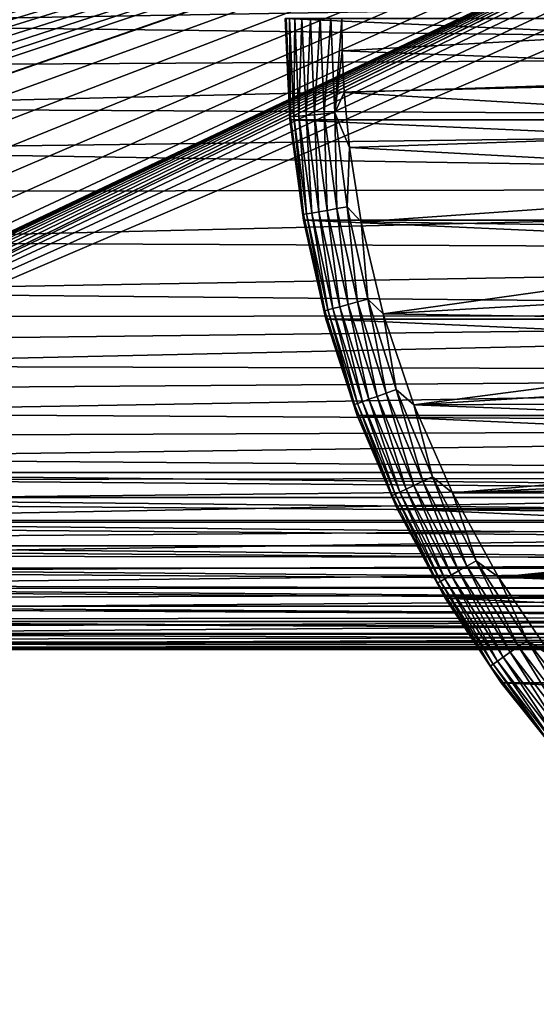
# Model space of a CAD drawing. Header units: millimetres. Extents: x -105 to 105, y -92 to 30.
# Tile 224 of 247: x 38 to 52, y -26 to 0. Entities that reach past the tile are written whole.
import ezdxf

# ---------------------------------------------------------------- set-up
doc = ezdxf.new("R2010")
doc.units = ezdxf.units.MM
doc.header["$LTSCALE"] = 59.53398
for name, color, linetype in [('108', 7, 'CONTINUOUS'), ('109', 7, 'CONTINUOUS'), ('110', 7, 'CONTINUOUS'), ('111', 7, 'CONTINUOUS'), ('148', 7, 'CONTINUOUS'), ('149', 7, 'CONTINUOUS'), ('65', 7, 'CONTINUOUS'), ('74', 7, 'CONTINUOUS')]:
    doc.layers.add(name, color=color, linetype=linetype)

msp = doc.modelspace()

# ---------------------------------------------------------------- linework, layer by layer
at = {"layer": '108', "color": 7, "linetype": 'CONTINUOUS'}
for points in [[(45.121, -2.689, -58.95), (45, 0, -58.95), (104.879, -2.689, -58.95), (45.121, -2.689, -58.95)], [(104.879, -2.689, -58.95), (45, 0, -58.95), (105, 0, -58.95), (104.879, -2.689, -58.95)], [(45.482, -5.356, -58.95), (45.121, -2.689, -58.95), (104.518, -5.356, -58.95), (45.482, -5.356, -58.95)], [(104.518, -5.356, -58.95), (45.121, -2.689, -58.95), (104.879, -2.689, -58.95), (104.518, -5.356, -58.95)], [(46.081, -7.981, -58.95), (45.482, -5.356, -58.95), (103.919, -7.981, -58.95), (46.081, -7.981, -58.95)], [(103.919, -7.981, -58.95), (45.482, -5.356, -58.95), (104.518, -5.356, -58.95), (103.919, -7.981, -58.95)], [(46.913, -10.541, -58.95), (46.081, -7.981, -58.95), (103.087, -10.541, -58.95), (46.913, -10.541, -58.95)], [(103.087, -10.541, -58.95), (46.081, -7.981, -58.95), (103.919, -7.981, -58.95), (103.087, -10.541, -58.95)], [(47.971, -13.016, -58.95), (46.913, -10.541, -58.95), (102.029, -13.016, -58.95), (47.971, -13.016, -58.95)], [(102.029, -13.016, -58.95), (46.913, -10.541, -58.95), (103.087, -10.541, -58.95), (102.029, -13.016, -58.95)], [(49.247, -15.387, -58.95), (47.971, -13.016, -58.95), (100.753, -15.387, -58.95), (49.247, -15.387, -58.95)], [(100.753, -15.387, -58.95), (47.971, -13.016, -58.95), (102.029, -13.016, -58.95), (100.753, -15.387, -58.95)], [(50.73, -17.634, -58.95), (49.247, -15.387, -58.95), (99.27, -17.634, -58.95), (50.73, -17.634, -58.95)], [(99.27, -17.634, -58.95), (49.247, -15.387, -58.95), (100.753, -15.387, -58.95), (99.27, -17.634, -58.95)], [(52.408, -19.738, -58.95), (50.73, -17.634, -58.95), (97.592, -19.738, -58.95), (52.408, -19.738, -58.95)], [(97.592, -19.738, -58.95), (50.73, -17.634, -58.95), (99.27, -17.634, -58.95), (97.592, -19.738, -58.95)]]:
    msp.add_3dface(points, dxfattribs=at)
at = {"layer": '109', "color": 7, "linetype": 'CONTINUOUS'}
for points in [[(46.5, 0, -39.95), (46.513, -0.858, -39.95), (62, 0, -39.95), (46.5, 0, -39.95)], [(62, 0, -39.95), (46.513, -0.858, -39.95), (62.082, -1.456, -39.95), (62, 0, -39.95)], [(46.513, -0.858, -39.95), (46.568, -1.964, -39.95), (62.082, -1.456, -39.95), (46.513, -0.858, -39.95)], [(62.082, -1.456, -39.95), (46.568, -1.964, -39.95), (62.326, -2.893, -39.95), (62.082, -1.456, -39.95)], [(46.568, -1.964, -39.95), (46.706, -3.422, -39.95), (62.326, -2.893, -39.95), (46.568, -1.964, -39.95)], [(62.326, -2.893, -39.95), (46.706, -3.422, -39.95), (62.73, -4.294, -39.95), (62.326, -2.893, -39.95)], [(46.706, -3.422, -39.95), (47.016, -5.396, -39.95), (62.73, -4.294, -39.95), (46.706, -3.422, -39.95)], [(62.73, -4.294, -39.95), (47.016, -5.396, -39.95), (63.287, -5.64, -39.95), (62.73, -4.294, -39.95)], [(47.016, -5.396, -39.95), (47.601, -7.845, -39.95), (63.287, -5.64, -39.95), (47.016, -5.396, -39.95)], [(63.287, -5.64, -39.95), (47.601, -7.845, -39.95), (63.993, -6.916, -39.95), (63.287, -5.64, -39.95)], [(63.993, -6.916, -39.95), (47.601, -7.845, -39.95), (64.836, -8.105, -39.95), (63.993, -6.916, -39.95)], [(47.601, -7.845, -39.95), (48.411, -10.261, -39.95), (64.836, -8.105, -39.95), (47.601, -7.845, -39.95)], [(64.836, -8.105, -39.95), (48.411, -10.261, -39.95), (65.808, -9.192, -39.95), (64.836, -8.105, -39.95)], [(65.808, -9.192, -39.95), (48.411, -10.261, -39.95), (66.895, -10.164, -39.95), (65.808, -9.192, -39.95)], [(66.895, -10.164, -39.95), (48.411, -10.261, -39.95), (68.084, -11.007, -39.95), (66.895, -10.164, -39.95)], [(48.411, -10.261, -39.95), (49.434, -12.596, -39.95), (68.084, -11.007, -39.95), (48.411, -10.261, -39.95)], [(68.084, -11.007, -39.95), (49.434, -12.596, -39.95), (69.359, -11.713, -39.95), (68.084, -11.007, -39.95)], [(69.359, -11.713, -39.95), (49.434, -12.596, -39.95), (70.706, -12.27, -39.95), (69.359, -11.713, -39.95)], [(70.706, -12.27, -39.95), (49.434, -12.596, -39.95), (72.107, -12.674, -39.95), (70.706, -12.27, -39.95)], [(49.434, -12.596, -39.95), (50.662, -14.83, -39.95), (72.107, -12.674, -39.95), (49.434, -12.596, -39.95)], [(72.107, -12.674, -39.95), (50.662, -14.83, -39.95), (73.544, -12.918, -39.95), (72.107, -12.674, -39.95)], [(73.544, -12.918, -39.95), (50.662, -14.83, -39.95), (75, -13, -39.95), (73.544, -12.918, -39.95)], [(50.662, -14.83, -39.95), (99.493, -14.572, -39.95), (75, -13, -39.95), (50.662, -14.83, -39.95)], [(98.093, -16.702, -39.95), (99.493, -14.572, -39.95), (50.662, -14.83, -39.95), (98.093, -16.702, -39.95)], [(52.084, -16.945, -39.95), (98.093, -16.702, -39.95), (50.662, -14.83, -39.95), (52.084, -16.945, -39.95)]]:
    msp.add_3dface(points, dxfattribs=at)
at = {"layer": '110', "color": 7, "linetype": 'CONTINUOUS'}
for points in [[(45, 0, -41.45), (45.121, -2.689, -41.45), (45.029, 0, -41.157), (45, 0, -41.45)], [(45.029, 0, -41.157), (45.121, -2.689, -41.45), (45.143, -2.612, -41.157), (45.029, 0, -41.157)], [(45.029, 0, -41.157), (45.143, -2.612, -41.157), (45.114, 0, -40.876), (45.029, 0, -41.157)], [(45.114, 0, -40.876), (45.143, -2.612, -41.157), (45.228, -2.605, -40.876), (45.114, 0, -40.876)], [(45.253, 0, -40.616), (45.114, 0, -40.876), (45.228, -2.605, -40.876), (45.253, 0, -40.616)], [(45.366, -2.593, -40.616), (45.253, 0, -40.616), (45.228, -2.605, -40.876), (45.366, -2.593, -40.616)], [(45.44, 0, -40.389), (45.253, 0, -40.616), (45.366, -2.593, -40.616), (45.44, 0, -40.389)], [(45.552, -2.576, -40.389), (45.44, 0, -40.389), (45.366, -2.593, -40.616), (45.552, -2.576, -40.389)], [(45.668, 0, -40.202), (45.44, 0, -40.389), (45.552, -2.576, -40.389), (45.668, 0, -40.202)], [(45.779, -2.556, -40.202), (45.668, 0, -40.202), (45.552, -2.576, -40.389), (45.779, -2.556, -40.202)], [(45.927, 0, -40.064), (45.668, 0, -40.202), (45.779, -2.556, -40.202), (45.927, 0, -40.064)], [(46.038, -2.534, -40.064), (45.927, 0, -40.064), (45.779, -2.556, -40.202), (46.038, -2.534, -40.064)], [(46.209, 0, -39.978), (45.927, 0, -40.064), (46.038, -2.534, -40.064), (46.209, 0, -39.978)], [(46.319, -2.509, -39.978), (46.209, 0, -39.978), (46.038, -2.534, -40.064), (46.319, -2.509, -39.978)], [(46.319, -2.509, -39.978), (46.5, 0, -39.95), (46.209, 0, -39.978), (46.319, -2.509, -39.978)], [(46.513, -0.858, -39.95), (46.5, 0, -39.95), (46.319, -2.509, -39.978), (46.513, -0.858, -39.95)], [(46.568, -1.964, -39.95), (46.513, -0.858, -39.95), (46.319, -2.509, -39.978), (46.568, -1.964, -39.95)], [(46.706, -3.422, -39.95), (46.568, -1.964, -39.95), (46.319, -2.509, -39.978), (46.706, -3.422, -39.95)], [(45.143, -2.612, -41.157), (45.121, -2.689, -41.45), (45.484, -5.204, -41.157), (45.143, -2.612, -41.157)], [(45.143, -2.612, -41.157), (45.484, -5.204, -41.157), (45.228, -2.605, -40.876), (45.143, -2.612, -41.157)], [(45.568, -5.19, -40.876), (45.366, -2.593, -40.616), (45.228, -2.605, -40.876), (45.568, -5.19, -40.876)], [(45.484, -5.204, -41.157), (45.568, -5.19, -40.876), (45.228, -2.605, -40.876), (45.484, -5.204, -41.157)], [(45.705, -5.165, -40.616), (45.552, -2.576, -40.389), (45.366, -2.593, -40.616), (45.705, -5.165, -40.616)], [(45.705, -5.165, -40.616), (45.366, -2.593, -40.616), (45.568, -5.19, -40.876), (45.705, -5.165, -40.616)], [(45.889, -5.133, -40.389), (45.779, -2.556, -40.202), (45.552, -2.576, -40.389), (45.889, -5.133, -40.389)], [(45.889, -5.133, -40.389), (45.552, -2.576, -40.389), (45.705, -5.165, -40.616), (45.889, -5.133, -40.389)], [(46.113, -5.094, -40.202), (46.038, -2.534, -40.064), (45.779, -2.556, -40.202), (46.113, -5.094, -40.202)], [(46.113, -5.094, -40.202), (45.779, -2.556, -40.202), (45.889, -5.133, -40.389), (46.113, -5.094, -40.202)], [(46.369, -5.048, -40.064), (46.319, -2.509, -39.978), (46.038, -2.534, -40.064), (46.369, -5.048, -40.064)], [(46.369, -5.048, -40.064), (46.038, -2.534, -40.064), (46.113, -5.094, -40.202), (46.369, -5.048, -40.064)], [(46.646, -4.999, -39.978), (46.706, -3.422, -39.95), (46.319, -2.509, -39.978), (46.646, -4.999, -39.978)], [(46.646, -4.999, -39.978), (46.319, -2.509, -39.978), (46.369, -5.048, -40.064), (46.646, -4.999, -39.978)], [(45.121, -2.689, -41.45), (45.482, -5.357, -41.45), (45.484, -5.204, -41.157), (45.121, -2.689, -41.45)], [(47.016, -5.396, -39.95), (46.706, -3.422, -39.95), (46.646, -4.999, -39.978), (47.016, -5.396, -39.95)], [(45.484, -5.204, -41.157), (45.482, -5.357, -41.45), (46.05, -7.757, -41.157), (45.484, -5.204, -41.157)], [(45.484, -5.204, -41.157), (46.05, -7.757, -41.157), (45.568, -5.19, -40.876), (45.484, -5.204, -41.157)], [(46.133, -7.735, -40.876), (45.705, -5.165, -40.616), (45.568, -5.19, -40.876), (46.133, -7.735, -40.876)], [(46.05, -7.757, -41.157), (46.133, -7.735, -40.876), (45.568, -5.19, -40.876), (46.05, -7.757, -41.157)], [(46.267, -7.699, -40.616), (45.889, -5.133, -40.389), (45.705, -5.165, -40.616), (46.267, -7.699, -40.616)], [(46.267, -7.699, -40.616), (45.705, -5.165, -40.616), (46.133, -7.735, -40.876), (46.267, -7.699, -40.616)], [(46.447, -7.651, -40.389), (46.113, -5.094, -40.202), (45.889, -5.133, -40.389), (46.447, -7.651, -40.389)], [(46.447, -7.651, -40.389), (45.889, -5.133, -40.389), (46.267, -7.699, -40.616), (46.447, -7.651, -40.389)], [(46.667, -7.592, -40.202), (46.369, -5.048, -40.064), (46.113, -5.094, -40.202), (46.667, -7.592, -40.202)], [(46.667, -7.592, -40.202), (46.113, -5.094, -40.202), (46.447, -7.651, -40.389), (46.667, -7.592, -40.202)], [(46.918, -7.525, -40.064), (46.646, -4.999, -39.978), (46.369, -5.048, -40.064), (46.918, -7.525, -40.064)], [(46.918, -7.525, -40.064), (46.369, -5.048, -40.064), (46.667, -7.592, -40.202), (46.918, -7.525, -40.064)], [(47.19, -7.452, -39.978), (47.016, -5.396, -39.95), (46.646, -4.999, -39.978), (47.19, -7.452, -39.978)], [(47.19, -7.452, -39.978), (46.646, -4.999, -39.978), (46.918, -7.525, -40.064), (47.19, -7.452, -39.978)], [(45.482, -5.357, -41.45), (46.081, -7.981, -41.45), (46.05, -7.757, -41.157), (45.482, -5.357, -41.45)], [(47.601, -7.845, -39.95), (47.016, -5.396, -39.95), (47.19, -7.452, -39.978), (47.601, -7.845, -39.95)], [(47.437, -10.032, -40.202), (46.918, -7.525, -40.064), (46.667, -7.592, -40.202), (47.437, -10.032, -40.202)], [(47.681, -9.943, -40.064), (47.19, -7.452, -39.978), (46.918, -7.525, -40.064), (47.681, -9.943, -40.064)], [(47.681, -9.943, -40.064), (46.918, -7.525, -40.064), (47.437, -10.032, -40.202), (47.681, -9.943, -40.064)], [(47.945, -9.847, -39.978), (47.601, -7.845, -39.95), (47.19, -7.452, -39.978), (47.945, -9.847, -39.978)], [(47.945, -9.847, -39.978), (47.19, -7.452, -39.978), (47.681, -9.943, -40.064), (47.945, -9.847, -39.978)], [(46.05, -7.757, -41.157), (46.836, -10.251, -41.157), (46.133, -7.735, -40.876), (46.05, -7.757, -41.157)], [(46.05, -7.757, -41.157), (46.081, -7.981, -41.45), (46.836, -10.251, -41.157), (46.05, -7.757, -41.157)], [(46.917, -10.222, -40.876), (46.267, -7.699, -40.616), (46.133, -7.735, -40.876), (46.917, -10.222, -40.876)], [(46.836, -10.251, -41.157), (46.917, -10.222, -40.876), (46.133, -7.735, -40.876), (46.836, -10.251, -41.157)], [(47.047, -10.174, -40.616), (46.447, -7.651, -40.389), (46.267, -7.699, -40.616), (47.047, -10.174, -40.616)], [(47.047, -10.174, -40.616), (46.267, -7.699, -40.616), (46.917, -10.222, -40.876), (47.047, -10.174, -40.616)], [(47.223, -10.11, -40.389), (46.667, -7.592, -40.202), (46.447, -7.651, -40.389), (47.223, -10.11, -40.389)], [(47.223, -10.11, -40.389), (46.447, -7.651, -40.389), (47.047, -10.174, -40.616), (47.223, -10.11, -40.389)], [(47.437, -10.032, -40.202), (46.667, -7.592, -40.202), (47.223, -10.11, -40.389), (47.437, -10.032, -40.202)], [(46.081, -7.981, -41.45), (46.913, -10.541, -41.45), (46.836, -10.251, -41.157), (46.081, -7.981, -41.45)], [(48.411, -10.261, -39.95), (47.601, -7.845, -39.95), (47.945, -9.847, -39.978), (48.411, -10.261, -39.95)], [(48.651, -12.287, -40.064), (47.945, -9.847, -39.978), (47.681, -9.943, -40.064), (48.651, -12.287, -40.064)], [(48.907, -12.168, -39.978), (48.411, -10.261, -39.95), (47.945, -9.847, -39.978), (48.907, -12.168, -39.978)], [(48.907, -12.168, -39.978), (47.945, -9.847, -39.978), (48.651, -12.287, -40.064), (48.907, -12.168, -39.978)], [(47.914, -12.63, -40.876), (47.047, -10.174, -40.616), (46.917, -10.222, -40.876), (47.914, -12.63, -40.876)], [(48.04, -12.572, -40.616), (47.223, -10.11, -40.389), (47.047, -10.174, -40.616), (48.04, -12.572, -40.616)], [(48.04, -12.572, -40.616), (47.047, -10.174, -40.616), (47.914, -12.63, -40.876), (48.04, -12.572, -40.616)], [(48.21, -12.493, -40.389), (47.437, -10.032, -40.202), (47.223, -10.11, -40.389), (48.21, -12.493, -40.389)], [(48.21, -12.493, -40.389), (47.223, -10.11, -40.389), (48.04, -12.572, -40.616), (48.21, -12.493, -40.389)], [(48.416, -12.396, -40.202), (47.681, -9.943, -40.064), (47.437, -10.032, -40.202), (48.416, -12.396, -40.202)], [(48.416, -12.396, -40.202), (47.437, -10.032, -40.202), (48.21, -12.493, -40.389), (48.416, -12.396, -40.202)], [(48.651, -12.287, -40.064), (47.681, -9.943, -40.064), (48.416, -12.396, -40.202), (48.651, -12.287, -40.064)], [(46.836, -10.251, -41.157), (47.837, -12.666, -41.157), (46.917, -10.222, -40.876), (46.836, -10.251, -41.157)], [(46.836, -10.251, -41.157), (46.913, -10.541, -41.45), (47.837, -12.666, -41.157), (46.836, -10.251, -41.157)], [(47.837, -12.666, -41.157), (47.914, -12.63, -40.876), (46.917, -10.222, -40.876), (47.837, -12.666, -41.157)], [(49.434, -12.596, -39.95), (48.411, -10.261, -39.95), (48.907, -12.168, -39.978), (49.434, -12.596, -39.95)], [(46.913, -10.541, -41.45), (47.971, -13.017, -41.45), (47.837, -12.666, -41.157), (46.913, -10.541, -41.45)], [(49.822, -14.536, -40.064), (48.907, -12.168, -39.978), (48.651, -12.287, -40.064), (49.822, -14.536, -40.064)], [(50.066, -14.395, -39.978), (49.434, -12.596, -39.95), (48.907, -12.168, -39.978), (50.066, -14.395, -39.978)], [(50.066, -14.395, -39.978), (48.907, -12.168, -39.978), (49.822, -14.536, -40.064), (50.066, -14.395, -39.978)], [(49.238, -14.873, -40.616), (48.21, -12.493, -40.389), (48.04, -12.572, -40.616), (49.238, -14.873, -40.616)], [(49.4, -14.78, -40.389), (48.416, -12.396, -40.202), (48.21, -12.493, -40.389), (49.4, -14.78, -40.389)], [(49.4, -14.78, -40.389), (48.21, -12.493, -40.389), (49.238, -14.873, -40.616), (49.4, -14.78, -40.389)], [(49.597, -14.666, -40.202), (48.651, -12.287, -40.064), (48.416, -12.396, -40.202), (49.597, -14.666, -40.202)], [(49.597, -14.666, -40.202), (48.416, -12.396, -40.202), (49.4, -14.78, -40.389), (49.597, -14.666, -40.202)], [(49.822, -14.536, -40.064), (48.651, -12.287, -40.064), (49.597, -14.666, -40.202), (49.822, -14.536, -40.064)], [(47.837, -12.666, -41.157), (49.044, -14.986, -41.157), (47.914, -12.63, -40.876), (47.837, -12.666, -41.157)], [(47.837, -12.666, -41.157), (47.971, -13.017, -41.45), (49.044, -14.986, -41.157), (47.837, -12.666, -41.157)], [(49.118, -14.943, -40.876), (48.04, -12.572, -40.616), (47.914, -12.63, -40.876), (49.118, -14.943, -40.876)], [(49.044, -14.986, -41.157), (49.118, -14.943, -40.876), (47.914, -12.63, -40.876), (49.044, -14.986, -41.157)], [(49.238, -14.873, -40.616), (48.04, -12.572, -40.616), (49.118, -14.943, -40.876), (49.238, -14.873, -40.616)], [(50.662, -14.83, -39.95), (49.434, -12.596, -39.95), (50.066, -14.395, -39.978), (50.662, -14.83, -39.95)], [(47.971, -13.017, -41.45), (49.247, -15.387, -41.45), (49.044, -14.986, -41.157), (47.971, -13.017, -41.45)], [(50.972, -16.824, -40.202), (49.822, -14.536, -40.064), (49.597, -14.666, -40.202), (50.972, -16.824, -40.202)], [(51.185, -16.675, -40.064), (50.066, -14.395, -39.978), (49.822, -14.536, -40.064), (51.185, -16.675, -40.064)], [(51.185, -16.675, -40.064), (49.822, -14.536, -40.064), (50.972, -16.824, -40.202), (51.185, -16.675, -40.064)], [(51.416, -16.514, -39.978), (50.662, -14.83, -39.95), (50.066, -14.395, -39.978), (51.416, -16.514, -39.978)], [(51.416, -16.514, -39.978), (50.066, -14.395, -39.978), (51.185, -16.675, -40.064), (51.416, -16.514, -39.978)], [(50.519, -17.142, -40.876), (49.238, -14.873, -40.616), (49.118, -14.943, -40.876), (50.519, -17.142, -40.876)], [(50.633, -17.062, -40.616), (49.4, -14.78, -40.389), (49.238, -14.873, -40.616), (50.633, -17.062, -40.616)], [(50.633, -17.062, -40.616), (49.238, -14.873, -40.616), (50.519, -17.142, -40.876), (50.633, -17.062, -40.616)], [(50.786, -16.955, -40.389), (49.597, -14.666, -40.202), (49.4, -14.78, -40.389), (50.786, -16.955, -40.389)], [(50.786, -16.955, -40.389), (49.4, -14.78, -40.389), (50.633, -17.062, -40.616), (50.786, -16.955, -40.389)], [(50.972, -16.824, -40.202), (49.597, -14.666, -40.202), (50.786, -16.955, -40.389), (50.972, -16.824, -40.202)], [(52.084, -16.945, -39.95), (50.662, -14.83, -39.95), (51.416, -16.514, -39.978), (52.084, -16.945, -39.95)], [(49.044, -14.986, -41.157), (50.449, -17.191, -41.157), (49.118, -14.943, -40.876), (49.044, -14.986, -41.157)], [(49.044, -14.986, -41.157), (49.247, -15.387, -41.45), (50.449, -17.191, -41.157), (49.044, -14.986, -41.157)], [(50.449, -17.191, -41.157), (50.519, -17.142, -40.876), (49.118, -14.943, -40.876), (50.449, -17.191, -41.157)], [(49.247, -15.387, -41.45), (50.729, -17.634, -41.45), (50.449, -17.191, -41.157), (49.247, -15.387, -41.45)], [(52.53, -18.854, -40.202), (51.185, -16.675, -40.064), (50.972, -16.824, -40.202), (52.53, -18.854, -40.202)], [(52.729, -18.688, -40.064), (51.416, -16.514, -39.978), (51.185, -16.675, -40.064), (52.729, -18.688, -40.064)], [(52.729, -18.688, -40.064), (51.185, -16.675, -40.064), (52.53, -18.854, -40.202), (52.729, -18.688, -40.064)], [(52.945, -18.506, -39.978), (52.084, -16.945, -39.95), (51.416, -16.514, -39.978), (52.945, -18.506, -39.978)], [(52.945, -18.506, -39.978), (51.416, -16.514, -39.978), (52.729, -18.688, -40.064), (52.945, -18.506, -39.978)], [(52.213, -19.121, -40.616), (50.786, -16.955, -40.389), (50.633, -17.062, -40.616), (52.213, -19.121, -40.616)], [(52.356, -19.001, -40.389), (50.972, -16.824, -40.202), (50.786, -16.955, -40.389), (52.356, -19.001, -40.389)], [(52.356, -19.001, -40.389), (50.786, -16.955, -40.389), (52.213, -19.121, -40.616), (52.356, -19.001, -40.389)], [(52.53, -18.854, -40.202), (50.972, -16.824, -40.202), (52.356, -19.001, -40.389), (52.53, -18.854, -40.202)], [(50.449, -17.191, -41.157), (52.041, -19.265, -41.157), (50.519, -17.142, -40.876), (50.449, -17.191, -41.157)], [(50.449, -17.191, -41.157), (50.729, -17.634, -41.45), (52.041, -19.265, -41.157), (50.449, -17.191, -41.157)], [(52.106, -19.21, -40.876), (50.633, -17.062, -40.616), (50.519, -17.142, -40.876), (52.106, -19.21, -40.876)], [(52.041, -19.265, -41.157), (52.106, -19.21, -40.876), (50.519, -17.142, -40.876), (52.041, -19.265, -41.157)], [(52.213, -19.121, -40.616), (50.633, -17.062, -40.616), (52.106, -19.21, -40.876), (52.213, -19.121, -40.616)], [(50.729, -17.634, -41.45), (52.408, -19.738, -41.45), (52.041, -19.265, -41.157), (50.729, -17.634, -41.45)]]:
    msp.add_3dface(points, dxfattribs=at)
at = {"layer": '111', "color": 7, "linetype": 'CONTINUOUS'}
for points in [[(45, 0, -58.95), (45.121, -2.689, -58.95), (45, 0, -41.45), (45, 0, -58.95)], [(45.121, -2.689, -58.95), (45.121, -2.689, -41.45), (45, 0, -41.45), (45.121, -2.689, -58.95)], [(45.121, -2.689, -58.95), (45.482, -5.356, -58.95), (45.121, -2.689, -41.45), (45.121, -2.689, -58.95)], [(45.482, -5.356, -58.95), (45.482, -5.357, -41.45), (45.121, -2.689, -41.45), (45.482, -5.356, -58.95)], [(45.482, -5.356, -58.95), (46.081, -7.981, -58.95), (45.482, -5.357, -41.45), (45.482, -5.356, -58.95)], [(46.081, -7.981, -58.95), (46.081, -7.981, -41.45), (45.482, -5.357, -41.45), (46.081, -7.981, -58.95)], [(46.081, -7.981, -58.95), (46.913, -10.541, -58.95), (46.081, -7.981, -41.45), (46.081, -7.981, -58.95)], [(46.913, -10.541, -58.95), (46.913, -10.541, -41.45), (46.081, -7.981, -41.45), (46.913, -10.541, -58.95)], [(46.913, -10.541, -58.95), (47.971, -13.016, -58.95), (46.913, -10.541, -41.45), (46.913, -10.541, -58.95)], [(47.971, -13.016, -58.95), (47.971, -13.017, -41.45), (46.913, -10.541, -41.45), (47.971, -13.016, -58.95)], [(47.971, -13.016, -58.95), (49.247, -15.387, -58.95), (47.971, -13.017, -41.45), (47.971, -13.016, -58.95)], [(49.247, -15.387, -58.95), (49.247, -15.387, -41.45), (47.971, -13.017, -41.45), (49.247, -15.387, -58.95)], [(49.247, -15.387, -58.95), (50.73, -17.634, -58.95), (49.247, -15.387, -41.45), (49.247, -15.387, -58.95)], [(50.73, -17.634, -58.95), (50.729, -17.634, -41.45), (49.247, -15.387, -41.45), (50.73, -17.634, -58.95)], [(50.73, -17.634, -58.95), (52.408, -19.738, -58.95), (50.729, -17.634, -41.45), (50.73, -17.634, -58.95)], [(52.408, -19.738, -58.95), (52.408, -19.738, -41.45), (50.729, -17.634, -41.45), (52.408, -19.738, -58.95)]]:
    msp.add_3dface(points, dxfattribs=at)
at = {"layer": '148', "color": 7, "linetype": 'CONTINUOUS'}
for points in [[(90, 0.907, 16.725), (28.046, 0.991, 16.721), (28.365, -0.141, 16.749), (90, 0.907, 16.725)], [(90, -0.907, 16.725), (90, 0.907, 16.725), (28.365, -0.141, 16.749), (90, -0.907, 16.725)], [(90, -0.907, 16.725), (28.365, -0.141, 16.749), (28.618, -1.264, 16.702), (90, -0.907, 16.725)], [(90, -0.907, 16.725), (28.618, -1.264, 16.702), (28.809, -2.383, 16.58), (90, -0.907, 16.725)], [(90, -2.71, 16.529), (90, -0.907, 16.725), (28.809, -2.383, 16.58), (90, -2.71, 16.529)], [(90, -2.71, 16.529), (28.809, -2.383, 16.58), (28.939, -3.497, 16.381), (90, -2.71, 16.529)], [(90, -4.481, 16.139), (90, -2.71, 16.529), (28.939, -3.497, 16.381), (90, -4.481, 16.139)], [(90, -4.481, 16.139), (28.939, -3.497, 16.381), (29.01, -4.6, 16.106), (90, -4.481, 16.139)], [(90, -4.481, 16.139), (29.01, -4.6, 16.106), (29.021, -5.935, 15.663), (90, -4.481, 16.139)], [(90, -6.2, 15.56), (90, -4.481, 16.139), (29.021, -5.935, 15.663), (90, -6.2, 15.56)], [(90, -6.2, 15.56), (29.021, -5.935, 15.663), (28.948, -7.263, 15.093), (90, -6.2, 15.56)], [(90, -7.846, 14.799), (90, -6.2, 15.56), (28.948, -7.263, 15.093), (90, -7.846, 14.799)], [(90, -7.846, 14.799), (28.948, -7.263, 15.093), (28.88, -7.921, 14.759), (90, -7.846, 14.799)], [(90, -9.4, 13.864), (90, -7.846, 14.799), (28.686, -9.217, 13.986), (90, -9.4, 13.864)], [(90, -7.846, 14.799), (28.793, -8.573, 14.39), (28.686, -9.217, 13.986), (90, -7.846, 14.799)], [(90, -7.846, 14.799), (28.88, -7.921, 14.759), (28.793, -8.573, 14.39), (90, -7.846, 14.799)], [(90, -10.844, 12.766), (90, -9.4, 13.864), (28.417, -10.476, 13.07), (90, -10.844, 12.766)], [(90, -9.4, 13.864), (28.561, -9.852, 13.546), (28.417, -10.476, 13.07), (90, -9.4, 13.864)], [(90, -9.4, 13.864), (28.686, -9.217, 13.986), (28.561, -9.852, 13.546), (90, -9.4, 13.864)], [(90, -10.844, 12.766), (28.417, -10.476, 13.07), (28.258, -11.085, 12.557), (90, -10.844, 12.766)], [(90, -12.16, 11.519), (90, -10.844, 12.766), (28.083, -11.678, 12.008), (90, -12.16, 11.519)], [(90, -10.844, 12.766), (28.258, -11.085, 12.557), (28.083, -11.678, 12.008), (90, -10.844, 12.766)], [(90, -12.16, 11.519), (28.083, -11.678, 12.008), (27.896, -12.251, 11.423), (90, -12.16, 11.519)], [(90, -13.335, 10.137), (90, -12.16, 11.519), (27.495, -13.32, 10.156), (90, -13.335, 10.137)], [(90, -12.16, 11.519), (27.699, -12.799, 10.805), (27.495, -13.32, 10.156), (90, -12.16, 11.519)], [(90, -12.16, 11.519), (27.896, -12.251, 11.423), (27.699, -12.799, 10.805), (90, -12.16, 11.519)], [(90, -13.335, 10.137), (27.495, -13.32, 10.156), (27.29, -13.809, 9.48), (90, -13.335, 10.137)], [(90, -14.352, 8.636), (90, -13.335, 10.137), (27.085, -14.263, 8.782), (90, -14.352, 8.636)], [(90, -13.335, 10.137), (27.29, -13.809, 9.48), (27.085, -14.263, 8.782), (90, -13.335, 10.137)], [(90, -15.202, 7.033), (90, -14.352, 8.636), (26.696, -15.057, 7.339), (90, -15.202, 7.033)], [(90, -14.352, 8.636), (26.886, -14.68, 8.067), (26.696, -15.057, 7.339), (90, -14.352, 8.636)], [(90, -14.352, 8.636), (27.085, -14.263, 8.782), (26.886, -14.68, 8.067), (90, -14.352, 8.636)], [(90, -15.202, 7.033), (26.696, -15.057, 7.339), (26.518, -15.393, 6.603), (90, -15.202, 7.033)], [(90, -15.873, 5.348), (90, -15.202, 7.033), (26.355, -15.69, 5.864), (90, -15.873, 5.348)], [(90, -15.202, 7.033), (26.518, -15.393, 6.603), (26.355, -15.69, 5.864), (90, -15.202, 7.033)], [(90, -16.358, 3.601), (90, -15.873, 5.348), (25.974, -16.347, 3.65), (90, -16.358, 3.601)], [(90, -15.873, 5.348), (26.082, -16.166, 4.386), (25.974, -16.347, 3.65), (90, -15.873, 5.348)], [(90, -15.873, 5.348), (26.209, -15.947, 5.124), (26.082, -16.166, 4.386), (90, -15.873, 5.348)], [(90, -15.873, 5.348), (26.355, -15.69, 5.864), (26.209, -15.947, 5.124), (90, -15.873, 5.348)], [(90, -16.652, 1.811), (90, -16.358, 3.601), (25.816, -16.607, 2.185), (90, -16.652, 1.811)], [(90, -16.358, 3.601), (25.885, -16.494, 2.917), (25.816, -16.607, 2.185), (90, -16.358, 3.601)], [(90, -16.358, 3.601), (25.974, -16.347, 3.65), (25.885, -16.494, 2.917), (90, -16.358, 3.601)], [(90, -16.75), (90, -16.652, 1.811), (25.727, -16.75), (90, -16.75)], [(90, -16.652, 1.811), (25.737, -16.734, 0.726), (25.727, -16.75), (90, -16.652, 1.811)], [(90, -16.652, 1.811), (25.766, -16.687, 1.454), (25.737, -16.734, 0.726), (90, -16.652, 1.811)], [(90, -16.652, 1.811), (25.816, -16.607, 2.185), (25.766, -16.687, 1.454), (90, -16.652, 1.811)]]:
    msp.add_3dface(points, dxfattribs=at)
at = {"layer": '149', "color": 7, "linetype": 'CONTINUOUS'}
for points in [[(57.784, -16.75, -13.55), (90, -16.75, -13.55), (25.727, -16.75), (57.784, -16.75, -13.55)], [(90, -16.75, -13.55), (90, -16.75), (25.727, -16.75), (90, -16.75, -13.55)], [(25.727, -16.75, -13.55), (57.784, -16.75, -13.55), (25.727, -16.75), (25.727, -16.75, -13.55)]]:
    msp.add_3dface(points, dxfattribs=at)
at = {"layer": '65', "color": 7, "linetype": 'CONTINUOUS'}
for points in [[(-57.793, -12.05, -18.25), (-64.1, 0, -18.25), (73.107, 10.734, -18.25), (-57.793, -12.05, -18.25)], [(-25.727, -12.05, -18.25), (-57.793, -12.05, -18.25), (73.107, 10.734, -18.25), (-25.727, -12.05, -18.25)], [(-25.109, -12.081, -18.25), (-25.727, -12.05, -18.25), (73.107, 10.734, -18.25), (-25.109, -12.081, -18.25)], [(-24.463, -12.18, -18.25), (-25.109, -12.081, -18.25), (73.107, 10.734, -18.25), (-24.463, -12.18, -18.25)], [(73.107, 10.734, -18.25), (71.874, 10.442, -18.25), (-24.463, -12.18, -18.25), (73.107, 10.734, -18.25)], [(-24.132, -12.255, -18.25), (-24.463, -12.18, -18.25), (71.874, 10.442, -18.25), (-24.132, -12.255, -18.25)], [(-23.796, -12.349, -18.25), (-24.132, -12.255, -18.25), (71.874, 10.442, -18.25), (-23.796, -12.349, -18.25)], [(-23.456, -12.463, -18.25), (-23.796, -12.349, -18.25), (71.874, 10.442, -18.25), (-23.456, -12.463, -18.25)], [(-23.112, -12.596, -18.25), (-23.456, -12.463, -18.25), (71.874, 10.442, -18.25), (-23.112, -12.596, -18.25)], [(-22.765, -12.75, -18.25), (-23.112, -12.596, -18.25), (71.874, 10.442, -18.25), (-22.765, -12.75, -18.25)], [(-22.415, -12.925, -18.25), (-22.765, -12.75, -18.25), (71.874, 10.442, -18.25), (-22.415, -12.925, -18.25)], [(-22.062, -13.123, -18.25), (-22.415, -12.925, -18.25), (71.874, 10.442, -18.25), (-22.062, -13.123, -18.25)], [(-21.708, -13.343, -18.25), (-22.062, -13.123, -18.25), (71.874, 10.442, -18.25), (-21.708, -13.343, -18.25)], [(-21.35, -13.589, -18.25), (-21.708, -13.343, -18.25), (71.874, 10.442, -18.25), (-21.35, -13.589, -18.25)], [(-20.991, -13.861, -18.25), (-21.35, -13.589, -18.25), (71.874, 10.442, -18.25), (-20.991, -13.861, -18.25)], [(-20.627, -14.162, -18.25), (-20.991, -13.861, -18.25), (71.874, 10.442, -18.25), (-20.627, -14.162, -18.25)], [(-20.259, -14.495, -18.25), (-20.627, -14.162, -18.25), (71.874, 10.442, -18.25), (-20.259, -14.495, -18.25)], [(-19.883, -14.866, -18.25), (-20.259, -14.495, -18.25), (71.874, 10.442, -18.25), (-19.883, -14.866, -18.25)], [(-19.491, -15.286, -18.25), (-19.883, -14.866, -18.25), (71.874, 10.442, -18.25), (-19.491, -15.286, -18.25)], [(-19.218, -15.599, -18.25), (-19.491, -15.286, -18.25), (71.874, 10.442, -18.25), (-19.218, -15.599, -18.25)], [(-18.929, -15.95, -18.25), (-19.218, -15.599, -18.25), (71.874, 10.442, -18.25), (-18.929, -15.95, -18.25)], [(-18.629, -16.331, -18.25), (-18.929, -15.95, -18.25), (71.874, 10.442, -18.25), (-18.629, -16.331, -18.25)], [(-18.324, -16.736, -18.25), (-18.629, -16.331, -18.25), (71.874, 10.442, -18.25), (-18.324, -16.736, -18.25)], [(-18.041, -17.125, -18.25), (-18.324, -16.736, -18.25), (71.874, 10.442, -18.25), (-18.041, -17.125, -18.25)], [(-17.777, -17.493, -18.25), (-18.041, -17.125, -18.25), (71.874, 10.442, -18.25), (-17.777, -17.493, -18.25)], [(-17.417, -18, -18.25), (-17.777, -17.493, -18.25), (71.874, 10.442, -18.25), (-17.417, -18, -18.25)], [(-17.086, -18.462, -18.25), (-17.417, -18, -18.25), (71.874, 10.442, -18.25), (-17.086, -18.462, -18.25)], [(-16.783, -18.872, -18.25), (-17.086, -18.462, -18.25), (71.874, 10.442, -18.25), (-16.783, -18.872, -18.25)], [(-16.509, -19.229, -18.25), (-16.783, -18.872, -18.25), (71.874, 10.442, -18.25), (-16.509, -19.229, -18.25)], [(-15.827, -20.053, -18.25), (-16.509, -19.229, -18.25), (71.874, 10.442, -18.25), (-15.827, -20.053, -18.25)], [(71.874, 10.442, -18.25), (70.683, 10.009, -18.25), (-15.827, -20.053, -18.25), (71.874, 10.442, -18.25)], [(-14.854, -21.094, -18.25), (-15.827, -20.053, -18.25), (70.683, 10.009, -18.25), (-14.854, -21.094, -18.25)], [(-13.476, -22.356, -18.25), (-14.854, -21.094, -18.25), (70.683, 10.009, -18.25), (-13.476, -22.356, -18.25)], [(-11.91, -23.546, -18.25), (-13.476, -22.356, -18.25), (70.683, 10.009, -18.25), (-11.91, -23.546, -18.25)], [(-10.24, -24.584, -18.25), (-11.91, -23.546, -18.25), (70.683, 10.009, -18.25), (-10.24, -24.584, -18.25)], [(-8.48, -25.462, -18.25), (-10.24, -24.584, -18.25), (70.683, 10.009, -18.25), (-8.48, -25.462, -18.25)], [(-6.647, -26.17, -18.25), (-8.48, -25.462, -18.25), (70.683, 10.009, -18.25), (-6.647, -26.17, -18.25)], [(22.915, -12.681, -18.25), (-6.647, -26.17, -18.25), (70.683, 10.009, -18.25), (22.915, -12.681, -18.25)], [(23.285, -12.526, -18.25), (22.915, -12.681, -18.25), (70.683, 10.009, -18.25), (23.285, -12.526, -18.25)], [(23.652, -12.395, -18.25), (23.285, -12.526, -18.25), (70.683, 10.009, -18.25), (23.652, -12.395, -18.25)], [(24.013, -12.286, -18.25), (23.652, -12.395, -18.25), (70.683, 10.009, -18.25), (24.013, -12.286, -18.25)], [(24.37, -12.199, -18.25), (24.013, -12.286, -18.25), (70.683, 10.009, -18.25), (24.37, -12.199, -18.25)], [(24.72, -12.133, -18.25), (24.37, -12.199, -18.25), (70.683, 10.009, -18.25), (24.72, -12.133, -18.25)], [(25.064, -12.086, -18.25), (24.72, -12.133, -18.25), (70.683, 10.009, -18.25), (25.064, -12.086, -18.25)], [(25.4, -12.059, -18.25), (25.064, -12.086, -18.25), (70.683, 10.009, -18.25), (25.4, -12.059, -18.25)], [(25.727, -12.05, -18.25), (25.4, -12.059, -18.25), (70.683, 10.009, -18.25), (25.727, -12.05, -18.25)], [(69.55, 9.44, -18.25), (25.727, -12.05, -18.25), (70.683, 10.009, -18.25), (69.55, 9.44, -18.25)], [(68.491, 8.743, -18.25), (25.727, -12.05, -18.25), (69.55, 9.44, -18.25), (68.491, 8.743, -18.25)], [(67.52, 7.928, -18.25), (25.727, -12.05, -18.25), (68.491, 8.743, -18.25), (67.52, 7.928, -18.25)], [(66.65, 7.006, -18.25), (25.727, -12.05, -18.25), (67.52, 7.928, -18.25), (66.65, 7.006, -18.25)], [(65.893, 5.99, -18.25), (25.727, -12.05, -18.25), (66.65, 7.006, -18.25), (65.893, 5.99, -18.25)], [(65.259, 4.892, -18.25), (25.727, -12.05, -18.25), (65.893, 5.99, -18.25), (65.259, 4.892, -18.25)], [(57.784, -12.05, -18.25), (25.727, -12.05, -18.25), (65.259, 4.892, -18.25), (57.784, -12.05, -18.25)]]:
    msp.add_3dface(points, dxfattribs=at)
at = {"layer": '74', "color": 7, "linetype": 'CONTINUOUS'}
for points in [[(25.727, -12.05, -18.25), (57.784, -12.05, -18.25), (90, -12.718, -18.202), (25.727, -12.05, -18.25)], [(25.727, -12.05, -18.25), (90, -12.718, -18.202), (25.727, -12.207, -18.247), (25.727, -12.05, -18.25)], [(25.727, -12.207, -18.247), (90, -12.718, -18.202), (25.727, -12.719, -18.202), (25.727, -12.207, -18.247)], [(90, -12.718, -18.202), (90, -13.374, -18.06), (25.727, -12.719, -18.202), (90, -12.718, -18.202)], [(25.727, -12.719, -18.202), (90, -13.374, -18.06), (25.727, -12.861, -18.18), (25.727, -12.719, -18.202)], [(25.727, -12.861, -18.18), (90, -13.374, -18.06), (25.727, -13.374, -18.06), (25.727, -12.861, -18.18)], [(90, -13.374, -18.06), (90, -14.002, -17.825), (25.727, -13.374, -18.06), (90, -13.374, -18.06)], [(25.727, -13.374, -18.06), (90, -14.002, -17.825), (25.727, -13.498, -18.021), (25.727, -13.374, -18.06)], [(25.727, -13.498, -18.021), (90, -14.002, -17.825), (25.727, -14.003, -17.825), (25.727, -13.498, -18.021)], [(90, -14.002, -17.825), (90, -14.591, -17.504), (25.727, -14.003, -17.825), (90, -14.002, -17.825)], [(25.727, -14.003, -17.825), (90, -14.591, -17.504), (25.727, -14.108, -17.776), (25.727, -14.003, -17.825)], [(25.727, -14.108, -17.776), (90, -14.591, -17.504), (25.727, -14.591, -17.504), (25.727, -14.108, -17.776)], [(90, -14.591, -17.504), (90, -15.127, -17.102), (25.727, -14.591, -17.504), (90, -14.591, -17.504)], [(25.727, -14.591, -17.504), (90, -15.127, -17.102), (25.727, -14.677, -17.447), (25.727, -14.591, -17.504)], [(25.727, -14.677, -17.447), (90, -15.127, -17.102), (25.727, -15.128, -17.102), (25.727, -14.677, -17.447)], [(90, -15.127, -17.102), (90, -15.601, -16.628), (25.727, -15.128, -17.102), (90, -15.127, -17.102)], [(25.727, -15.128, -17.102), (90, -15.601, -16.628), (25.727, -15.195, -17.043), (25.727, -15.128, -17.102)], [(25.727, -15.195, -17.043), (90, -15.601, -16.628), (25.727, -15.602, -16.628), (25.727, -15.195, -17.043)], [(90, -15.601, -16.628), (90, -16.004, -16.091), (25.727, -15.602, -16.628), (90, -15.601, -16.628)], [(25.727, -15.602, -16.628), (90, -16.004, -16.091), (25.727, -15.651, -16.57), (25.727, -15.602, -16.628)], [(25.727, -15.651, -16.57), (90, -16.004, -16.091), (25.727, -16.004, -16.091), (25.727, -15.651, -16.57)], [(90, -16.004, -16.091), (90, -16.325, -15.502), (25.727, -16.004, -16.091), (90, -16.004, -16.091)], [(25.727, -16.004, -16.091), (90, -16.325, -15.502), (25.727, -16.037, -16.039), (25.727, -16.004, -16.091)], [(25.727, -16.037, -16.039), (90, -16.325, -15.502), (25.727, -16.325, -15.503), (25.727, -16.037, -16.039)], [(90, -16.325, -15.502), (90, -16.56, -14.874), (25.727, -16.345, -15.459), (90, -16.325, -15.502)], [(25.727, -16.325, -15.503), (90, -16.325, -15.502), (25.727, -16.345, -15.459), (25.727, -16.325, -15.503)], [(25.727, -16.345, -15.459), (90, -16.56, -14.874), (25.727, -16.56, -14.874), (25.727, -16.345, -15.459)], [(90, -16.56, -14.874), (90, -16.702, -14.219), (25.727, -16.569, -14.841), (90, -16.56, -14.874)], [(25.727, -16.56, -14.874), (90, -16.56, -14.874), (25.727, -16.569, -14.841), (25.727, -16.56, -14.874)], [(25.727, -16.569, -14.841), (90, -16.702, -14.219), (25.727, -16.702, -14.219), (25.727, -16.569, -14.841)], [(90, -16.702, -14.219), (90, -16.75, -13.55), (25.727, -16.705, -14.198), (90, -16.702, -14.219)], [(25.727, -16.702, -14.219), (90, -16.702, -14.219), (25.727, -16.705, -14.198), (25.727, -16.702, -14.219)], [(25.727, -16.705, -14.198), (90, -16.75, -13.55), (57.784, -16.75, -13.55), (25.727, -16.705, -14.198)], [(25.727, -16.75, -13.55), (25.727, -16.705, -14.198), (57.784, -16.75, -13.55), (25.727, -16.75, -13.55)]]:
    msp.add_3dface(points, dxfattribs=at)

doc.saveas('drawing.dxf')
